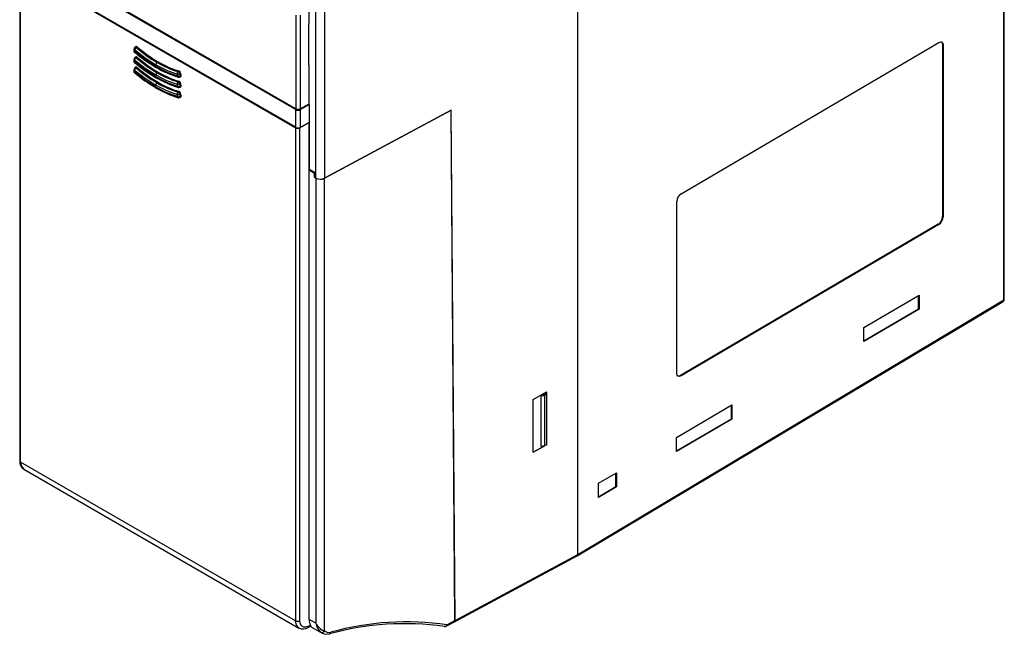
# Model space of a CAD drawing. Header units: millimetres. Extents: x 0 to 838, y 0 to 648.
# Tile 12 of 45: x 243 to 399, y 358 to 456. Entities that reach past the tile are written whole.
import ezdxf

# ---------------------------------------------------------------- set-up
doc = ezdxf.new("R2010")
doc.units = ezdxf.units.MM
doc.header["$LTSCALE"] = 3

msp = doc.modelspace()

# ---------------------------------------------------------------- linework, layer by layer
for p, q in [((331.367, 370.971), (331.367, 532.597)), ((399.149, 411.479), (399.149, 518.247)), ((399.235, 411.601), (399.235, 518.192)), ((286.463, 441.904), (242.672, 467.184)), ((242.672, 467.049), (286.463, 441.769)), ((242.546, 464.343), (242.546, 385.88)), ((286.463, 438.947), (242.672, 464.227)), ((242.693, 464.138), (286.441, 438.883)), ((242.693, 385.676), (242.693, 464.138)), ((288.609, 455.424), (288.609, 464.309)), ((289.664, 430.875), (289.662, 464.434)), ((291.065, 464.222), (291.065, 430.854)), ((286.463, 456.817), (286.463, 441.904)), ((287.164, 456.813), (287.164, 441.894)), ((288.578, 455.406), (288.609, 455.424)), ((288.578, 448.844), (288.578, 455.406)), ((260.758, 451.53), (260.691, 451.27)), ((260.836, 451.333), (260.769, 451.073)), ((261.087, 451.658), (261.234, 451.761)), ((347.804, 428.374), (388.809, 452.463)), ((389.422, 452.107), (389.422, 424.753)), ((389.513, 452.056), (389.422, 452.107)), ((389.513, 452.056), (389.513, 424.702)), ((260.758, 449.897), (260.691, 449.637)), ((261.087, 450.025), (261.234, 450.128)), ((260.758, 448.264), (260.691, 448.004)), ((260.836, 449.7), (260.769, 449.44)), ((261.087, 448.392), (261.234, 448.495)), ((264.567, 449.376), (264.415, 449.279)), ((288.609, 448.861), (288.578, 448.88)), ((288.609, 448.861), (288.578, 448.844)), ((288.609, 442.671), (288.609, 448.861)), ((260.836, 448.067), (260.769, 447.807)), ((264.567, 447.743), (264.415, 447.646)), ((267.591, 447.434), (267.658, 447.096)), ((267.9, 447.912), (267.742, 447.817)), ((267.997, 447.493), (268.155, 447.589)), ((267.997, 447.493), (268.064, 447.155)), ((268.064, 447.155), (268.226, 447.231)), ((268.226, 447.231), (268.155, 447.589)), ((264.567, 446.11), (264.415, 446.013)), ((267.591, 445.801), (267.658, 445.463)), ((267.9, 446.279), (267.742, 446.183)), ((267.997, 445.86), (268.155, 445.956)), ((267.997, 445.86), (268.064, 445.522)), ((268.064, 445.522), (268.226, 445.598)), ((268.226, 445.598), (268.155, 445.956)), ((267.591, 444.168), (267.658, 443.83)), ((267.9, 444.646), (267.742, 444.55)), ((267.997, 444.227), (268.155, 444.322)), ((267.997, 444.227), (268.064, 443.889)), ((268.064, 443.889), (268.226, 443.965)), ((268.226, 443.965), (268.155, 444.322)), ((287.164, 441.894), (288.609, 442.671)), ((287.164, 441.769), (288.609, 442.589)), ((288.535, 442.631), (288.609, 442.589)), ((288.609, 442.589), (288.609, 439.731)), ((286.463, 438.947), (286.463, 441.769)), ((287.164, 441.769), (287.164, 438.94)), ((291.065, 430.854), (311.206, 441.683)), ((311.191, 441.657), (291.065, 430.836)), ((311.182, 441.662), (311.182, 441.67)), ((311.191, 441.657), (311.182, 441.662)), ((311.818, 360.46), (311.191, 441.657)), ((311.67, 380.457), (311.197, 441.678)), ((311.834, 360.469), (311.206, 441.683)), ((286.441, 438.883), (286.441, 360.42)), ((287.142, 438.883), (288.588, 439.702)), ((287.142, 360.417), (287.142, 438.883)), ((288.609, 439.731), (287.164, 438.94)), ((288.588, 439.702), (288.572, 439.711)), ((288.588, 432.19), (288.588, 439.702)), ((288.609, 439.731), (288.609, 432.301)), ((288.588, 432.775), (288.609, 432.787)), ((288.588, 360.645), (288.588, 432.19)), ((288.588, 432.19), (289.475, 431.66)), ((288.609, 432.301), (289.475, 431.801)), ((289.478, 430.982), (289.475, 431.801)), ((289.475, 431.66), (289.475, 431.661)), ((289.475, 431.66), (289.475, 430.984)), ((289.475, 430.984), (289.478, 430.986)), ((289.475, 430.984), (289.664, 430.871)), ((289.478, 430.982), (289.664, 430.875)), ((289.664, 430.871), (289.664, 360.023)), ((291.065, 358.801), (291.065, 430.836)), ((347.099, 399.785), (347.099, 427.14)), ((389.513, 424.702), (389.422, 424.753)), ((388.719, 423.52), (347.714, 399.432)), ((388.809, 423.467), (347.804, 399.379)), ((388.719, 423.52), (388.809, 423.467)), ((376.873, 407.092), (385.673, 412.26)), ((385.581, 410.065), (385.581, 412.206)), ((385.673, 412.26), (385.673, 410.013)), ((331.26, 370.741), (399.049, 411.252)), ((331.367, 370.971), (399.149, 411.479)), ((376.873, 404.948), (385.581, 410.065)), ((385.673, 410.013), (376.873, 404.842)), ((385.673, 410.013), (385.581, 410.065)), ((376.873, 404.842), (376.873, 407.092)), ((347.804, 399.379), (347.714, 399.432)), ((324.245, 395.652), (326.403, 396.855)), ((325.555, 396.205), (326.25, 396.607)), ((326.439, 396.498), (326.069, 396.284)), ((326.439, 396.498), (326.25, 396.607)), ((326.394, 396.524), (326.394, 396.85)), ((326.403, 396.855), (326.403, 396.518)), ((326.439, 388.435), (326.439, 396.498)), ((324.245, 387.242), (324.245, 395.652)), ((325.555, 396.205), (326.069, 396.284)), ((325.555, 388.17), (325.555, 396.205)), ((326.069, 396.284), (326.069, 388.236)), ((347.079, 389.595), (355.888, 394.768)), ((355.796, 392.563), (355.796, 394.714)), ((355.888, 394.768), (355.888, 392.51)), ((347.079, 387.44), (355.796, 392.563)), ((355.888, 392.51), (347.079, 387.334)), ((355.888, 392.51), (355.796, 392.563)), ((347.079, 387.334), (347.079, 389.595)), ((326.015, 388.229), (324.245, 387.242)), ((324.245, 387.252), (325.991, 388.226)), ((326.069, 388.236), (325.555, 388.17)), ((326.439, 388.435), (326.069, 388.236)), ((286.441, 360.42), (242.693, 385.676)), ((243.185, 384.546), (286.984, 359.261)), ((334.67, 382.308), (337.526, 383.984)), ((337.435, 381.773), (337.435, 383.931)), ((337.526, 383.984), (337.526, 381.72)), ((334.67, 380.042), (334.67, 382.308)), ((334.67, 380.149), (337.435, 381.773)), ((337.526, 381.72), (334.67, 380.042)), ((337.526, 381.72), (337.435, 381.773)), ((311.663, 380.453), (311.67, 380.457)), ((311.718, 360.233), (331.263, 370.742)), ((311.834, 360.469), (331.367, 370.971)), ((289.664, 360.023), (288.588, 360.645)), ((310.541, 359.774), (311.818, 360.46)), ((288.446, 359.339), (288.84, 359.551)), ((288.556, 359.572), (288.8, 359.703)), ((289.201, 359.276), (290.659, 358.434)), ((310.431, 359.541), (311.714, 360.231)), ((290.434, 358.602), (290.66, 358.475)), ((290.66, 358.475), (290.714, 358.445))]:
    msp.add_line(p, q)
at = {"flags": 128}
for points in [[(260.832, 451.629), (260.863, 451.69), (260.886, 451.707), (260.924, 451.719), (260.929, 451.719), (260.937, 451.72), (260.968, 451.717), (261.018, 451.701), (261.087, 451.658)], [(260.836, 451.333), (262.513, 450.017), (264.214, 448.919)], [(261.048, 451.818), (260.979, 451.77), (260.896, 451.712)], [(261.234, 451.761), (261.153, 451.812), (261.086, 451.825), (261.056, 451.821), (261.047, 451.816)], [(388.809, 452.463), (389.078, 452.559), (389.307, 452.515), (389.459, 452.338), (389.513, 452.056)], [(389.209, 452.566), (389.216, 452.565), (389.368, 452.389), (389.422, 452.107)], [(264.214, 448.61), (262.479, 449.73), (260.769, 451.073)], [(260.832, 449.996), (260.863, 450.057), (260.886, 450.074), (260.924, 450.086), (260.929, 450.086), (260.937, 450.087), (260.968, 450.084), (261.018, 450.068), (261.087, 450.025)], [(261.048, 450.185), (260.979, 450.137), (260.896, 450.079)], [(261.234, 450.128), (261.153, 450.178), (261.086, 450.192), (261.056, 450.188), (261.047, 450.183)], [(264.214, 446.977), (262.479, 448.097), (260.769, 449.44)], [(260.832, 448.363), (260.863, 448.423), (260.886, 448.441), (260.924, 448.453), (260.929, 448.453), (260.937, 448.454), (260.968, 448.451), (261.018, 448.435), (261.087, 448.392)], [(260.836, 449.7), (262.513, 448.383), (264.214, 447.285)], [(261.048, 448.552), (260.979, 448.504), (260.896, 448.446)], [(261.234, 448.495), (261.153, 448.545), (261.086, 448.559), (261.056, 448.554), (261.047, 448.55)], [(264.214, 448.919), (265.914, 448.053), (267.591, 447.434)], [(267.658, 447.096), (265.948, 447.727), (264.214, 448.61)], [(264.214, 445.344), (262.479, 446.463), (260.769, 447.807)], [(260.836, 448.067), (262.513, 446.75), (264.214, 445.652)], [(264.214, 447.285), (265.914, 446.42), (267.591, 445.801)], [(267.658, 445.463), (265.948, 446.094), (264.214, 446.977)], [(268.014, 446.958), (268.091, 446.993), (268.183, 447.036)], [(268.144, 447.018), (268.144, 447.018), (268.195, 447.047), (268.212, 447.072), (268.225, 447.103), (268.232, 447.18), (268.226, 447.231)], [(264.214, 445.652), (265.914, 444.787), (267.591, 444.168)], [(267.658, 443.83), (265.948, 444.461), (264.214, 445.344)], [(268.014, 445.325), (268.091, 445.36), (268.183, 445.403)], [(268.144, 445.385), (268.144, 445.385), (268.195, 445.414), (268.212, 445.439), (268.225, 445.47), (268.232, 445.547), (268.226, 445.598)], [(268.014, 443.692), (268.091, 443.727), (268.183, 443.77)], [(268.144, 443.752), (268.144, 443.752), (268.195, 443.781), (268.212, 443.806), (268.225, 443.837), (268.232, 443.914), (268.226, 443.965)], [(399.049, 411.253), (399.123, 411.339), (399.149, 411.479)], [(347.804, 399.379), (347.534, 399.283), (347.306, 399.326), (347.154, 399.503), (347.099, 399.785)], [(347.714, 399.432), (347.445, 399.336), (347.217, 399.38), (347.212, 399.385)], [(242.693, 385.676), (242.816, 384.996), (243.193, 384.542), (243.205, 384.539)], [(331.367, 370.971), (331.34, 370.831), (331.264, 370.742), (331.259, 370.741)], [(286.955, 359.278), (286.568, 359.738), (286.441, 360.42)], [(288.556, 359.572), (288.033, 359.403), (287.777, 359.416), (287.555, 359.502), (287.373, 359.658), (287.241, 359.877), (287.142, 360.417)], [(288.8, 359.703), (288.845, 359.604), (288.844, 359.554), (288.839, 359.554)], [(290.653, 358.438), (291.229, 358.263), (291.836, 358.318)], [(291.065, 358.801), (291.504, 358.569), (292.057, 358.594)]]:
    msp.add_lwpolyline(points, dxfattribs=at)
for centre, radius, start, end in [((260.955, 451.495), 0.201, 169.77717, 233.6349), ((261.048, 451.456), 0.3, 124.907, 165.60123), ((261.41, 451.15), 0.602, 122.40409, 162.28244), ((275.63, 468.482), 22.238, 229.15883, 239.71242), ((275.781, 468.575), 22.234, 229.13573, 239.71119), ((260.982, 451.195), 0.3, 165.60123, 180), ((260.982, 451.195), 0.3, 180, 229.40321), ((260.888, 451.234), 0.201, 169.77717, 233.6349), ((260.955, 449.862), 0.201, 169.77717, 233.6349), ((261.048, 449.823), 0.3, 124.907, 165.60123), ((260.864, 451.034), 0.102, 157.61811, 220.65016), ((275.933, 468.462), 23.14, 229.11466, 239.75123), ((261.41, 449.517), 0.602, 122.40409, 162.28244), ((275.63, 466.849), 22.238, 229.15883, 239.71242), ((275.781, 466.942), 22.234, 229.13573, 239.71119), ((260.982, 449.562), 0.3, 165.60123, 180), ((260.982, 449.562), 0.3, 180, 229.40321), ((260.888, 449.601), 0.201, 169.77717, 233.6349), ((260.955, 448.229), 0.201, 169.77717, 233.6349), ((261.048, 448.19), 0.3, 124.907, 165.60123), ((260.864, 449.401), 0.102, 157.61811, 220.65016), ((275.933, 466.829), 23.14, 229.11466, 239.75123), ((261.41, 447.884), 0.602, 122.40409, 162.28244), ((275.63, 465.216), 22.238, 229.15883, 239.71242), ((275.781, 465.309), 22.234, 229.13573, 239.71119), ((264.357, 448.592), 0.145, 172.95377, 235.74842), ((264.677, 448.896), 0.464, 124.46662, 177.26576), ((272.54, 462.524), 16.302, 239.53865, 253.11483), ((272.322, 462.751), 15.621, 239.58948, 252.95131), ((272.467, 462.834), 15.605, 239.58742, 252.98421), ((260.982, 447.929), 0.3, 165.60123, 180), ((260.982, 447.929), 0.3, 180, 229.40321), ((260.888, 447.968), 0.201, 169.77717, 233.6349), ((260.864, 447.768), 0.102, 157.61811, 220.65016), ((275.933, 465.196), 23.14, 229.11466, 239.75123), ((264.357, 446.959), 0.145, 172.95377, 235.74842), ((264.677, 447.263), 0.464, 124.46662, 177.26576), ((272.54, 460.891), 16.302, 239.53865, 253.11483), ((272.322, 461.118), 15.621, 239.58948, 252.95131), ((272.467, 461.201), 15.605, 239.58742, 252.98421), ((267.976, 447.503), 0.391, 126.71638, 190.15024), ((267.711, 448.038), 0.616, 258.76839, 297.70692), ((267.778, 447.7), 0.616, 258.76839, 297.70688), ((267.849, 447.113), 0.193, 185.04539, 249.98332), ((267.522, 447.381), 0.488, 13.22103, 63.20979), ((267.87, 447.219), 0.3, 253.2299, 294.94585), ((267.737, 447.522), 0.423, 9.08207, 67.36747), ((267.883, 447.099), 0.189, 306.65593, 17.25302), ((264.357, 445.326), 0.145, 172.95377, 235.74842), ((264.677, 445.63), 0.464, 124.46662, 177.26576), ((272.54, 459.258), 16.302, 239.53865, 253.11483), ((272.322, 459.485), 15.621, 239.58948, 252.95131), ((272.467, 459.568), 15.605, 239.58742, 252.98421), ((267.976, 445.87), 0.391, 126.71638, 190.15024), ((267.711, 446.405), 0.616, 258.76839, 297.70692), ((267.778, 446.067), 0.616, 258.76839, 297.70688), ((267.849, 445.48), 0.193, 185.04539, 249.98332), ((267.522, 445.748), 0.488, 13.22103, 63.20979), ((267.87, 445.586), 0.3, 253.2299, 294.94585), ((267.737, 445.889), 0.423, 9.08207, 67.36747), ((267.883, 445.466), 0.189, 306.65593, 17.25302), ((267.976, 444.237), 0.391, 126.71638, 190.15024), ((267.711, 444.772), 0.616, 258.76839, 297.70692), ((267.778, 444.434), 0.616, 258.76839, 297.70688), ((267.849, 443.847), 0.193, 185.04539, 249.98332), ((267.522, 444.115), 0.488, 13.22103, 63.20979), ((267.87, 443.953), 0.3, 253.2299, 294.94585), ((267.737, 444.256), 0.423, 9.08207, 67.36747), ((267.883, 443.833), 0.189, 306.65593, 17.25302), ((286.813, 442.44), 0.757, 242.41594, 297.57912), ((286.82, 439.625), 0.767, 242.23735, 296.61303), ((290.385, 432.262), 1.563, 242.49715, 295.78088), ((348.657, 427.069), 1.559, 123.15684, 177.4205), ((387.868, 424.823), 1.555, 303.1579, 357.41944), ((387.956, 424.772), 1.559, 303.15684, 357.4205), ((398.83, 411.594), 0.406, 302.6768, 0.98559), ((399.086, 411.615), 0.15, 294.87882, 354.47249), ((244.042, 385.778), 1.499, 176.09776, 235.99395), ((242.786, 385.897), 0.24, 184.12934, 247.1908), ((286.795, 361.105), 0.77, 242.65648, 296.76622), ((311.58, 360.446), 0.254, 305.34159, 5.11733), ((287.645, 360.633), 1.521, 243.51035, 301.74126), ((288.307, 359.548), 0.251, 303.64919, 5.53088), ((294.819, 368.391), 10.707, 235.82747, 238.35227), ((291.814, 361.074), 2.393, 206.0437, 251.78058), ((292.711, 360.755), 3.134, 193.50214, 223.39975), ((303.741, 315.703), 44.246, 81.70407, 105.60861), ((304.084, 315.556), 44.687, 81.69211, 105.61313), ((310.15, 359.899), 0.411, 265.12277, 342.31659), ((310.194, 359.981), 0.5, 260.89336, 298.26557), ((310.299, 359.746), 0.244, 302.67212, 6.51471), ((290.635, 359.066), 0.506, 246.61807, 328.43641), ((291.729, 358.63), 0.33, 288.84866, 353.71735)]:
    msp.add_arc(centre, radius, start, end)
for centre, major_axis, ratio, start_param, end_param in [((286.816, 442.101), (0.5, -0.007), 0.5671246, 3.9354167, 5.4887598), ((286.795, 439.09), (0.5, 0.004), 0.5823041, 3.9225514, 5.4758944), ((290.371, 431.265), (1, -0.03), 0.5771195, 3.9442854, 5.4976284), ((290.746, 361.848), (1.54, 2.575), 0.5873687, 2.3651499, 2.8126502), ((311.471, 360.668), (-0.247, 0.435), 0.5621547, 3.128951, 3.9317275)]:
    msp.add_ellipse(centre, major_axis=major_axis, ratio=ratio, start_param=start_param, end_param=end_param)

doc.saveas('drawing.dxf')
